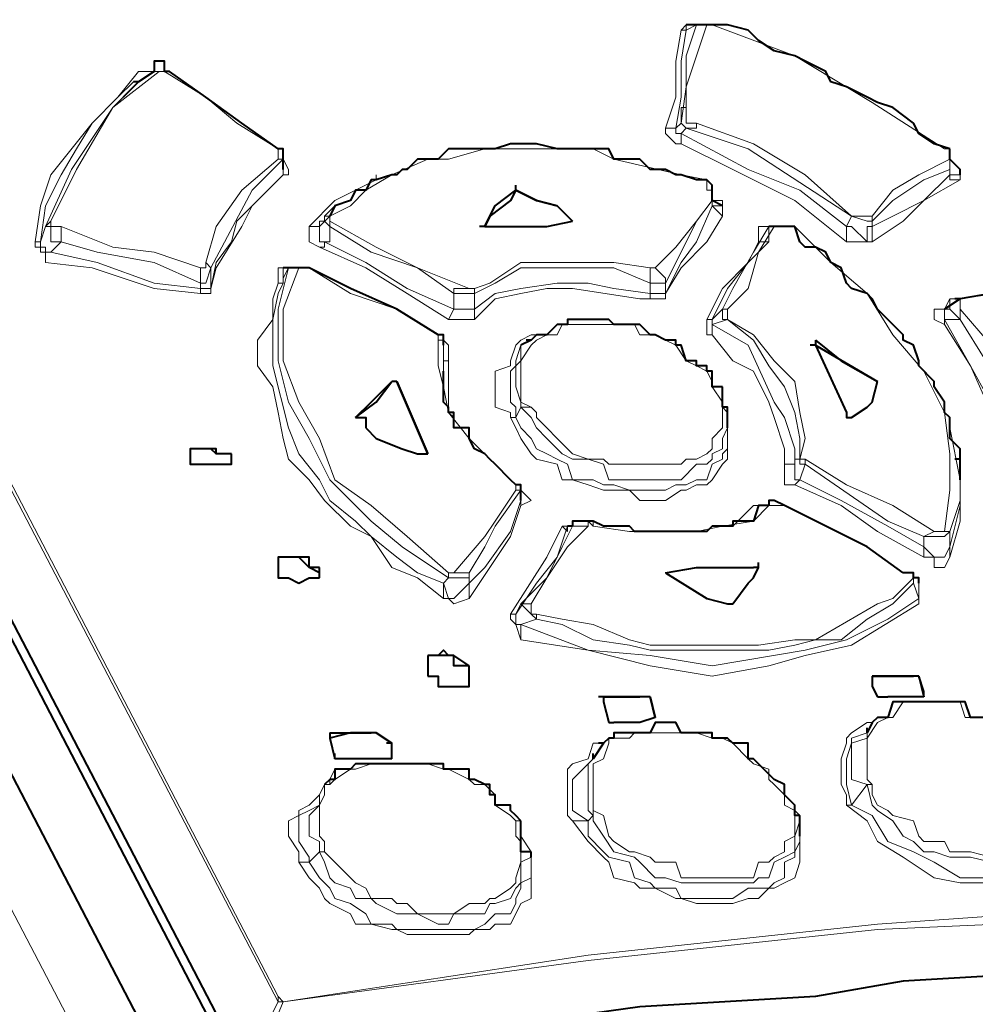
# Model space of a CAD drawing. Header units: millimetres. Extents: x 2 to 406, y 0 to 285.
# Tile 31 of 53: x 360.38 to 363.44, y 81.4 to 84.55. Entities that reach past the tile are written whole.
import ezdxf

# ---------------------------------------------------------------- set-up
doc = ezdxf.new("R2010")
doc.units = ezdxf.units.MM
doc.header["$MEASUREMENT"] = 0
doc.layers.get('0').update_dxf_attribs({"linetype": 'CONTINUOUS'})

msp = doc.modelspace()

# ---------------------------------------------------------------- linework, layer by layer
at = {"color": 0, "linetype": 'Continuous', "lineweight": 40, "true_color": 0x000007}
for points in [[(356.1601, 90.1941), (367.4447, 68.5019)], [(357.7816, 87.5136), (361.0082, 81.3087)], [(357.914, 87.3151), (361.0744, 81.2426)], [(362.547, 84.5353), (362.5139, 84.5353)], [(362.5966, 84.5353), (362.547, 84.5353)], [(363.3578, 84.1382), (363.3081, 84.1547), (363.2585, 84.1878), (363.2419, 84.2209), (363.1757, 84.2705), (363.1261, 84.2871), (363.093, 84.3036), (363.0268, 84.3367), (362.9772, 84.3533), (362.9606, 84.3864), (362.8945, 84.4195), (362.8614, 84.436), (362.7952, 84.4525), (362.7455, 84.4856), (362.7124, 84.5187), (362.6463, 84.5353), (362.5966, 84.5353)], [(360.8593, 84.3864), (360.8427, 84.3864), (360.8427, 84.4195), (360.8096, 84.4195), (360.8096, 84.3864)], [(360.8096, 84.3864), (360.76, 84.3533)], [(361.2067, 84.1382), (361.0909, 84.2209), (360.9751, 84.3036), (360.8593, 84.3864)], [(360.76, 84.3533), (360.7434, 84.3367), (360.7103, 84.3036)], [(360.76, 84.3533), (360.7434, 84.3533)], [(361.2233, 84.1051), (361.2233, 84.1382), (361.2067, 84.1382)], [(362.5801, 84.0389), (362.547, 84.0389), (362.4973, 84.0554), (362.4808, 84.0554), (362.4477, 84.072), (362.3981, 84.072), (362.365, 84.1051), (362.2822, 84.1051), (362.2657, 84.1382), (362.1002, 84.1382), (362.034, 84.1547), (361.9513, 84.1547), (361.9017, 84.1382), (361.7528, 84.1382), (361.7197, 84.1051), (361.6535, 84.1051), (361.6204, 84.072), (361.6038, 84.072), (361.5873, 84.0554), (361.5707, 84.0554), (361.5211, 84.0389), (361.5046, 84.0389), (361.488, 84.0058), (361.4549, 84.0058), (361.4384, 83.9727), (361.3887, 83.9562)], [(363.3578, 84.1051), (363.3578, 84.1382)], [(361.2233, 84.072), (361.2233, 84.1051)], [(363.3908, 84.0554), (363.3908, 84.072), (363.3578, 84.1051)], [(362.5966, 84.0058), (362.5966, 84.0223), (362.5801, 84.0389)], [(361.8686, 83.89), (361.8851, 83.9231), (361.9017, 83.9562), (361.9679, 84.0058)], [(361.9679, 84.0058), (361.9513, 83.9727), (361.8851, 83.9231), (361.8686, 83.89)], [(361.9679, 84.0058), (361.9679, 84.0223)], [(361.9679, 84.0058), (361.9679, 84.0223)], [(361.9679, 84.0058), (362.034, 83.9727), (362.1002, 83.9562), (362.1499, 83.9065)], [(362.1499, 83.9065), (362.1002, 83.9562), (362.034, 83.9727), (361.9679, 84.0058)], [(362.6297, 83.9562), (362.5966, 83.9727), (362.5966, 84.0058)], [(361.3887, 83.9562), (361.3722, 83.9231)], [(361.3887, 83.9562), (361.3887, 83.9562)], [(361.3722, 83.9231), (361.3722, 83.9231)], [(361.8686, 83.89), (361.852, 83.89)], [(361.8686, 83.89), (361.852, 83.89)], [(361.8686, 83.89), (361.8851, 83.89)], [(361.8851, 83.89), (362.0671, 83.89), (362.1499, 83.9065)], [(362.1499, 83.9065), (362.1499, 83.9065)], [(362.1499, 83.9065), (362.1499, 83.9065)], [(362.1499, 83.9065), (362.1499, 83.9065)], [(362.1499, 83.9065), (362.1499, 83.9065)], [(362.7952, 83.89), (362.7786, 83.89)], [(362.8614, 83.89), (362.7952, 83.89)], [(363.3908, 83.1454), (363.3908, 83.1785), (363.3578, 83.2116), (363.3578, 83.2778), (363.3412, 83.2943), (363.3412, 83.3274), (363.3081, 83.377), (363.3081, 83.3936), (363.2585, 83.4432), (363.2585, 83.4598), (363.2419, 83.5094), (363.2088, 83.526), (363.2088, 83.5425), (363.1757, 83.5756), (363.1592, 83.5921), (363.1261, 83.6252), (363.1096, 83.6583), (363.093, 83.6749), (363.0434, 83.6914), (363.0268, 83.708), (363.0103, 83.7576), (362.9772, 83.7741), (362.9606, 83.8072), (362.9275, 83.8238), (362.8945, 83.8238), (362.8779, 83.8403), (362.8614, 83.89)], [(361.2398, 83.7576), (361.2233, 83.7576)], [(361.2398, 83.7576), (361.2398, 83.7576)], [(361.306, 83.7576), (361.2398, 83.7576)], [(361.7197, 83.5425), (361.5873, 83.6252), (361.4384, 83.6914), (361.306, 83.7576)], [(363.7218, 83.7576), (363.6225, 83.6914), (363.4901, 83.6749), (363.3908, 83.6583)], [(363.3908, 83.6583), (363.3412, 83.6252)], [(363.3908, 83.6583), (363.3743, 83.6583)], [(362.6297, 83.377), (362.5966, 83.377), (362.5966, 83.4267), (362.5801, 83.4267), (362.5801, 83.4432), (362.547, 83.4432), (362.547, 83.4598), (362.5139, 83.4598), (362.4973, 83.5094), (362.4808, 83.5094), (362.4808, 83.526), (362.4477, 83.526), (362.4146, 83.5425), (362.3981, 83.5425), (362.365, 83.5756), (362.2822, 83.5756), (362.2657, 83.5921), (362.1333, 83.5921), (362.1333, 83.5756), (362.1002, 83.5756), (362.0671, 83.5425), (362.034, 83.5425), (362.0175, 83.526)], [(361.7362, 83.526), (361.7362, 83.5425), (361.7197, 83.5425)], [(361.7362, 83.5094), (361.7362, 83.526)], [(362.0175, 83.526), (361.9844, 83.5094)], [(362.0175, 83.526), (362.001, 83.526)], [(362.9275, 83.5094), (362.911, 83.5094)], [(362.9275, 83.526), (363.0103, 83.4598), (363.1261, 83.3936)], [(362.9275, 83.526), (362.9275, 83.5094)], [(362.9275, 83.5094), (363.0268, 83.2943)], [(362.9275, 83.5094), (363.1261, 83.3936)], [(361.7362, 83.4267), (361.7362, 83.4267)], [(361.9679, 83.0627), (361.9513, 83.0792), (361.9017, 83.1288), (361.8851, 83.1454), (361.8686, 83.1619), (361.8355, 83.1785), (361.8189, 83.2116), (361.8189, 83.2447), (361.7693, 83.2447), (361.7693, 83.2943), (361.7528, 83.2943), (361.7528, 83.3109), (361.7362, 83.3274), (361.7362, 83.4267)], [(361.4549, 83.2778), (361.5211, 83.3274), (361.5707, 83.3936)], [(361.4549, 83.2778), (361.5046, 83.3274), (361.5707, 83.3936)], [(361.5873, 83.3936), (361.5707, 83.3936)], [(361.5873, 83.3936), (361.5707, 83.3936)], [(361.5873, 83.3936), (361.6866, 83.1619)], [(361.6866, 83.1619), (361.5873, 83.3936)], [(362.6297, 83.3109), (362.6297, 83.377)], [(363.0434, 83.2778), (363.093, 83.3109), (363.1096, 83.3274), (363.1261, 83.3936)], [(363.1261, 83.3936), (363.1261, 83.3936)], [(363.1261, 83.3936), (363.1261, 83.3936)], [(363.1261, 83.3936), (363.1261, 83.3936)], [(363.1261, 83.3936), (363.1261, 83.3936)], [(362.6463, 83.2778), (362.6463, 83.3109), (362.6297, 83.3109)], [(363.0268, 83.2943), (363.0268, 83.2778), (363.0434, 83.2778)], [(361.4549, 83.2778), (361.4549, 83.2778)], [(361.4549, 83.2778), (361.4549, 83.2778)], [(361.4549, 83.2778), (361.488, 83.2778), (361.488, 83.2447)], [(362.6463, 83.2447), (362.6463, 83.2778)], [(361.488, 83.2447), (361.5211, 83.2116), (361.6038, 83.1785), (361.6535, 83.1619)], [(360.9254, 83.1785), (360.9254, 83.1619)], [(361.0578, 83.1619), (361.0082, 83.1619), (361.0082, 83.1785), (360.9254, 83.1785), (360.9254, 83.1619)], [(361.0578, 83.1619), (361.0082, 83.1619), (360.9916, 83.1785), (360.9254, 83.1785)], [(360.9254, 83.1619), (360.9254, 83.1454)], [(361.0578, 83.1288), (361.0578, 83.1619)], [(361.0578, 83.1454), (361.0578, 83.1619)], [(361.6535, 83.1619), (361.6866, 83.1619)], [(361.6866, 83.1619), (361.6866, 83.1619)], [(361.6866, 83.1619), (361.6866, 83.1619)], [(360.9254, 83.1454), (360.9254, 83.1288), (361.0578, 83.1288), (361.0578, 83.1454)], [(363.3908, 83.1454), (363.3743, 83.1454)], [(363.3908, 83.0792), (363.3908, 83.1454)], [(361.9844, 83.0461), (361.9844, 83.0627), (361.9679, 83.0627)], [(361.9844, 83.013), (361.9844, 83.0461)], [(362.7786, 82.9965), (362.7455, 82.9965), (362.729, 82.9468), (362.6628, 82.9468), (362.6628, 82.9303), (362.5966, 82.9303), (362.5801, 82.9137), (362.3484, 82.9137), (362.3319, 82.9303), (362.2491, 82.9303), (362.2161, 82.9468)], [(362.8283, 82.9965), (362.8283, 82.9965), (362.7952, 83.013), (362.7786, 83.013), (362.7786, 82.9965)], [(363.2088, 82.7814), (363.093, 82.8641), (362.8283, 82.9965)], [(362.2161, 82.9468), (362.1499, 82.9468), (362.1499, 82.9303)], [(362.1499, 82.9303), (362.1333, 82.9303)], [(361.2067, 82.831), (361.2067, 82.7979)], [(361.3391, 82.7979), (361.306, 82.7979), (361.306, 82.831), (361.2067, 82.831), (361.2067, 82.7979)], [(361.3391, 82.7814), (361.306, 82.7979), (361.2729, 82.831), (361.2067, 82.831)], [(362.7455, 82.7979), (362.7455, 82.8145)], [(362.7455, 82.7979), (362.7455, 82.8145)], [(362.7455, 82.7979), (362.7455, 82.8145)], [(361.2067, 82.7979), (361.2067, 82.7814)], [(361.2067, 82.7814), (361.2067, 82.7648), (361.2398, 82.7648), (361.2729, 82.7483), (361.306, 82.7648), (361.3391, 82.7648)], [(361.3391, 82.7648), (361.3391, 82.7979)], [(361.3391, 82.7648), (361.3391, 82.7814)], [(362.4477, 82.7814), (362.547, 82.7979), (362.729, 82.7979)], [(362.4477, 82.7814), (362.547, 82.7979), (362.729, 82.7979)], [(362.4477, 82.7814), (362.4477, 82.7814)], [(362.4477, 82.7814), (362.4477, 82.7814)], [(362.4477, 82.7814), (362.4477, 82.7814)], [(362.4477, 82.7814), (362.5801, 82.6986), (362.6463, 82.6821)], [(362.6628, 82.6821), (362.7124, 82.7483), (362.729, 82.7648), (362.7455, 82.7979)], [(362.7455, 82.7979), (362.729, 82.7979)], [(362.7455, 82.7979), (362.729, 82.7979)], [(363.2419, 82.7648), (363.2419, 82.7814), (363.2088, 82.7814)], [(363.2419, 82.7648), (363.2419, 82.7648)], [(363.2585, 82.7483), (363.2585, 82.7648), (363.2419, 82.7648)], [(362.6463, 82.6821), (362.6628, 82.6821)], [(361.8189, 82.4835), (361.7693, 82.5166), (361.7528, 82.5166), (361.7362, 82.5332), (361.7197, 82.5166), (361.6866, 82.5166)], [(361.6866, 82.5166), (361.6866, 82.5166)], [(361.6866, 82.5166), (361.6866, 82.4504)], [(361.8189, 82.4835), (361.7693, 82.4835), (361.7693, 82.5166), (361.6866, 82.5166)], [(361.8189, 82.4504), (361.8189, 82.4835)], [(361.8189, 82.4504), (361.8189, 82.4835)], [(361.6866, 82.4504), (361.7197, 82.4504), (361.7197, 82.4173), (361.8189, 82.4173), (361.8189, 82.4504)], [(363.1096, 82.4504), (363.1096, 82.4173)], [(363.1096, 82.4504), (363.1096, 82.4173)], [(363.1096, 82.4504), (363.2419, 82.4504)], [(363.2419, 82.4504), (363.1096, 82.4504)], [(363.2585, 82.4504), (363.2419, 82.4504)], [(363.2585, 82.4504), (363.2419, 82.4504)], [(363.2585, 82.4504), (363.275, 82.3843)], [(363.275, 82.4008), (363.2585, 82.4504)], [(363.1096, 82.4173), (363.1261, 82.3843)], [(363.275, 82.3843), (363.275, 82.4008)], [(362.2491, 82.3843), (362.2326, 82.3843)], [(362.2491, 82.3843), (362.2491, 82.3677)], [(362.2491, 82.3843), (362.365, 82.3843)], [(362.365, 82.3843), (362.2491, 82.3843)], [(362.2491, 82.3677), (362.2657, 82.3015)], [(362.3981, 82.3843), (362.365, 82.3843)], [(362.3981, 82.3843), (362.365, 82.3843)], [(362.3981, 82.3843), (362.4146, 82.3181)], [(362.4146, 82.3181), (362.3981, 82.3843)], [(363.6887, 82.1195), (363.6887, 82.1526), (363.6556, 82.1692), (363.6556, 82.1857), (363.639, 82.1857), (363.639, 82.2353), (363.6225, 82.2353), (363.6225, 82.2519), (363.6059, 82.2519), (363.5563, 82.2684), (363.5398, 82.2684), (363.5398, 82.3015), (363.4901, 82.3015), (363.4901, 82.3181), (363.4239, 82.3181), (363.4074, 82.3677), (363.1757, 82.3677), (363.1592, 82.3181), (363.1261, 82.3181), (363.1096, 82.3015)], [(363.1261, 82.3843), (363.1592, 82.3843)], [(363.275, 82.3843), (363.1592, 82.3843)], [(363.275, 82.3843), (363.275, 82.3843)], [(363.275, 82.3843), (363.275, 82.3843)], [(362.8283, 82.0699), (362.8283, 82.103), (362.7952, 82.1195), (362.7455, 82.1692), (362.729, 82.1857), (362.7124, 82.1857), (362.7124, 82.2353), (362.6628, 82.2353), (362.6463, 82.2519), (362.5966, 82.2519), (362.5966, 82.2684), (362.4973, 82.2684), (362.4808, 82.3015), (362.4146, 82.3015), (362.3981, 82.2684), (362.2822, 82.2684), (362.2822, 82.2519), (362.2657, 82.2519), (362.2491, 82.2353)], [(362.2657, 82.3015), (362.2822, 82.3015)], [(362.4146, 82.3181), (362.365, 82.3015), (362.2822, 82.3015)], [(362.4146, 82.3181), (362.4146, 82.3181)], [(362.4146, 82.3181), (362.4146, 82.3181)], [(362.4146, 82.3181), (362.4146, 82.3181)], [(363.1096, 82.3015), (363.093, 82.2684)], [(363.093, 82.2684), (363.093, 82.285)], [(361.3722, 82.2684), (361.3722, 82.2519)], [(361.3722, 82.2684), (361.5046, 82.2684)], [(361.5046, 82.2684), (361.4384, 82.2684), (361.3722, 82.2519)], [(361.3722, 82.2519), (361.3722, 82.2519)], [(361.3722, 82.2519), (361.3887, 82.1857)], [(361.5211, 82.2684), (361.5046, 82.2684)], [(361.5211, 82.2684), (361.5046, 82.2684)], [(361.5211, 82.2684), (361.5707, 82.2353)], [(361.5707, 82.2353), (361.5211, 82.2684)], [(361.5707, 82.2353), (361.5542, 82.2353)], [(361.5707, 82.2353), (361.5542, 82.2353)], [(361.5707, 82.1857), (361.5707, 82.2353)], [(362.2491, 82.2353), (362.2161, 82.1857)], [(362.2491, 82.2353), (362.2326, 82.2353)], [(361.3887, 82.1857), (361.3887, 82.2022)], [(361.5707, 82.1857), (361.3887, 82.1857)], [(362.2161, 82.1857), (362.2161, 82.2022)], [(361.9844, 81.9871), (361.9679, 82.0037), (361.9513, 82.0202), (361.9513, 82.0368), (361.9017, 82.0368), (361.9017, 82.0699), (361.8851, 82.0699), (361.8851, 82.103), (361.8686, 82.103), (361.8355, 82.1195), (361.8189, 82.1195), (361.8189, 82.1526), (361.7362, 82.1526), (361.7362, 82.1692), (361.4549, 82.1692), (361.4384, 82.1526), (361.3887, 82.1526), (361.3887, 82.1195), (361.3722, 82.1195)], [(361.3722, 82.1195), (361.3556, 82.103)], [(362.8614, 82.0202), (362.8614, 82.0368), (362.8283, 82.0699)], [(362.8779, 82.0037), (362.8614, 82.0037), (362.8614, 82.0202)], [(361.9844, 81.921), (361.9844, 81.9871)], [(362.8779, 81.9375), (362.8779, 82.0037)], [(362.0175, 81.8879), (361.9844, 81.8879), (361.9844, 81.921)], [(362.0175, 81.8713), (362.0175, 81.8879)], [(365.1448, 81.5404), (364.3174, 81.5404), (364.0362, 81.5073), (363.7714, 81.5073), (363.2088, 81.4742), (362.9275, 81.4246), (362.365, 81.3915), (361.7693, 81.3087), (361.2233, 81.2095)]]:
    msp.add_lwpolyline(points, dxfattribs=at)
at = {"color": 0, "linetype": 'Continuous', "lineweight": 5, "true_color": 0x000007}
for points in [[(367.2627, 68.4688), (355.9284, 90.1776)], [(361.2067, 81.408), (358.0133, 87.5302)], [(358.0298, 87.5302), (361.2067, 81.4246)], [(362.4973, 84.5187), (362.4808, 84.4195), (362.4808, 84.3036), (362.4477, 84.2044)], [(362.4808, 84.2044), (362.4973, 84.3036), (362.4973, 84.4195), (362.5139, 84.5187)], [(362.4973, 84.5187), (362.4973, 84.5187), (362.5139, 84.5353), (362.547, 84.5353)], [(362.547, 84.5353), (362.5139, 84.436), (362.5139, 84.3367), (362.4973, 84.2209)], [(362.4973, 84.5187), (362.5139, 84.5187), (362.547, 84.5353)], [(362.5139, 84.5187), (362.5139, 84.5353)], [(362.5139, 84.2705), (362.5139, 84.3367), (362.547, 84.436), (362.5801, 84.5353)], [(362.547, 84.5353), (362.5304, 84.5353)], [(362.547, 84.5353), (362.5801, 84.5353)], [(362.5966, 84.5353), (362.5801, 84.5353)], [(362.5966, 84.5353), (362.5966, 84.5353)], [(362.5966, 84.5353), (362.8614, 84.436), (363.1096, 84.2871), (363.3412, 84.1382)], [(360.4291, 83.8403), (360.4456, 83.9562), (360.4787, 84.0554), (360.6111, 84.2209), (360.6938, 84.3036), (360.76, 84.3864)], [(360.4787, 83.9065), (360.5614, 84.072), (360.6772, 84.2705), (360.8262, 84.3864)], [(360.76, 84.3864), (360.8096, 84.3864)], [(360.76, 84.3864), (360.8096, 84.3864)], [(360.8096, 84.3864), (360.8262, 84.3864)], [(360.8427, 84.3864), (360.8262, 84.3864)], [(360.8427, 84.3864), (360.8593, 84.3864)], [(360.8427, 84.3864), (360.9751, 84.3036), (361.0744, 84.2209), (361.2067, 84.1382)], [(360.6772, 84.2705), (360.76, 84.3533)], [(360.6938, 84.3036), (360.7434, 84.3533)], [(360.4456, 83.8403), (360.4621, 83.9562), (360.5118, 84.0554), (360.5614, 84.1382), (360.6111, 84.2209), (360.6938, 84.3036)], [(360.4621, 83.89), (360.5449, 84.072), (360.6772, 84.2705)], [(362.5139, 84.2705), (362.4973, 84.2705), (362.4973, 84.2209)], [(362.547, 84.2209), (362.5139, 84.2209), (362.5139, 84.2705)], [(362.4808, 84.2044), (362.4477, 84.2044)], [(362.4973, 84.1547), (362.4808, 84.1547), (362.4477, 84.1878), (362.4477, 84.2044)], [(362.4973, 84.2209), (362.4808, 84.2044)], [(362.4973, 84.1878), (362.4808, 84.1878), (362.4808, 84.2044)], [(362.4973, 84.2209), (362.4973, 84.2209), (362.5139, 84.2044)], [(362.4973, 84.1878), (362.5139, 84.2044)], [(362.5139, 84.2044), (362.547, 84.2044), (362.547, 84.2209)], [(362.5139, 84.2044), (362.7124, 84.1382), (363.0434, 83.9231)], [(363.0434, 83.9231), (362.8945, 84.0554), (362.729, 84.1547), (362.547, 84.2209)], [(362.4973, 84.1547), (362.4973, 84.1878)], [(362.4973, 84.1878), (362.7124, 84.072), (362.8779, 84.0058), (363.0268, 83.89)], [(361.2067, 84.1051), (361.2067, 84.1382)], [(361.2067, 84.1382), (361.2067, 84.1382)], [(361.3722, 83.9231), (361.4384, 83.9562), (361.488, 84.0058), (361.5707, 84.0554), (361.6866, 84.1051), (361.7528, 84.1051), (361.8686, 84.1382), (362.2161, 84.1382), (362.2822, 84.1051), (362.4973, 84.0554), (362.5801, 84.0389)], [(362.4973, 84.1547), (362.6628, 84.072), (362.8614, 83.9727), (363.0268, 83.8403)], [(363.3412, 84.1382), (363.3578, 84.1382), (363.3578, 84.1051)], [(363.3578, 84.1382), (363.3412, 84.1382)], [(361.2067, 84.1051), (361.0909, 84.0058), (361.0082, 83.89), (360.9751, 83.7741)], [(360.9916, 83.7576), (361.124, 84.0058), (361.2233, 84.1051)], [(361.2067, 84.1051), (361.2233, 84.1051)], [(361.2233, 84.1051), (361.2233, 84.1051)], [(361.2233, 84.1051), (361.2233, 84.0554)], [(361.2233, 84.1051), (361.2233, 84.1051), (361.2398, 84.072), (361.2398, 84.0554), (361.2233, 84.0554)], [(363.3578, 84.1051), (363.2585, 84.0554), (363.1757, 84.0058), (363.1096, 83.9231)], [(363.3578, 84.072), (363.3578, 84.1051)], [(363.3578, 84.1051), (363.3578, 84.072)], [(361.2233, 84.072), (361.2233, 84.0554)], [(363.1096, 83.9065), (363.1757, 83.9727), (363.275, 84.0389), (363.3578, 84.072)], [(363.3578, 84.072), (363.3578, 84.0554)], [(363.3908, 84.072), (363.3908, 84.0389)], [(360.9916, 83.6914), (361.0082, 83.7576), (361.0909, 83.89), (361.124, 83.9562), (361.2233, 84.0554)], [(360.9916, 83.6914), (361.0082, 83.7741), (361.0578, 83.8403), (361.0744, 83.9065), (361.2233, 84.0554)], [(361.306, 83.89), (361.3887, 83.9727), (361.5211, 84.0389), (361.5211, 84.0554)], [(362.5801, 84.0389), (362.5801, 84.0389)], [(362.5801, 84.0389), (362.5801, 84.0058), (362.5966, 84.0058), (362.5966, 83.9727)], [(363.3578, 84.0554), (363.275, 83.9727), (363.1757, 83.9231), (363.1096, 83.89)], [(363.1096, 83.8403), (363.2088, 83.9065), (363.275, 83.9727), (363.3908, 84.0389)], [(363.3908, 84.0554), (363.3578, 84.0554)], [(363.3578, 84.0554), (363.3578, 84.0389), (363.3908, 84.0389)], [(361.9679, 84.0058), (361.9679, 84.0058)], [(362.5966, 83.9727), (362.5966, 84.0058)], [(362.5966, 83.9727), (362.547, 83.9065), (362.4808, 83.8238), (362.4146, 83.7576)], [(362.4477, 83.708), (362.4973, 83.8072), (362.547, 83.9065), (362.5966, 83.9727)], [(362.5966, 83.9727), (362.5966, 83.9562)], [(362.5966, 83.9727), (362.6297, 83.9727), (362.6297, 83.9231)], [(362.5966, 83.9727), (362.5966, 83.9727)], [(361.3556, 83.9231), (361.3887, 83.9562)], [(362.5966, 83.9562), (362.547, 83.8403), (362.4973, 83.7741), (362.4477, 83.6749)], [(362.5966, 83.9562), (362.6297, 83.9231)], [(362.6297, 83.9562), (362.5966, 83.9562)], [(361.3391, 83.89), (361.3722, 83.9231)], [(361.3556, 83.9231), (361.3556, 83.9065), (361.3391, 83.9065), (361.3391, 83.89)], [(361.3556, 83.9231), (361.3556, 83.9065), (361.3722, 83.89)], [(361.3722, 83.9231), (361.3556, 83.9231)], [(361.3722, 83.9065), (361.3722, 83.9231)], [(362.4477, 83.6749), (362.4973, 83.7576), (362.5801, 83.8403), (362.6297, 83.9231)], [(363.0434, 83.9231), (363.0268, 83.89)], [(363.0434, 83.9231), (363.0434, 83.9231)], [(363.0434, 83.9231), (363.0434, 83.9231), (363.093, 83.9065), (363.1096, 83.9065)], [(363.0434, 83.9231), (363.1096, 83.9231)], [(363.1096, 83.9065), (363.1096, 83.9231)], [(360.4621, 83.89), (360.4621, 83.89), (360.4456, 83.8403)], [(360.4787, 83.9065), (360.4787, 83.9065), (360.4621, 83.89)], [(360.4621, 83.89), (360.4787, 83.89), (360.4787, 83.8403), (360.5118, 83.8403)], [(360.5118, 83.89), (360.4787, 83.89), (360.4787, 83.9065)], [(360.5118, 83.8403), (360.5118, 83.89)], [(360.9585, 83.7576), (360.8096, 83.8072), (360.6772, 83.8238), (360.5118, 83.89)], [(361.3391, 83.89), (361.306, 83.89)], [(361.3391, 83.8238), (361.3391, 83.8238), (361.306, 83.8403), (361.306, 83.89)], [(361.3556, 83.8403), (361.3391, 83.8403), (361.3391, 83.89)], [(361.3556, 83.8403), (361.3722, 83.8403), (361.3722, 83.89)], [(361.3722, 83.89), (361.3722, 83.9065)], [(361.8189, 83.6914), (361.6535, 83.7576), (361.5211, 83.8238), (361.3722, 83.9065)], [(361.3722, 83.89), (361.5046, 83.8072), (361.6535, 83.7576), (361.7693, 83.6749)], [(361.8686, 83.89), (361.8686, 83.89)], [(362.1499, 83.9065), (362.1499, 83.9065)], [(362.7786, 83.89), (362.729, 83.8072), (362.6628, 83.6914), (362.6297, 83.6252)], [(362.6463, 83.6252), (362.7124, 83.6914), (362.7455, 83.8072), (362.7952, 83.89)], [(362.7455, 83.8403), (362.7455, 83.89), (362.7786, 83.89)], [(362.7952, 83.89), (362.7786, 83.89)], [(362.7786, 83.8403), (362.7786, 83.89)], [(362.7786, 83.89), (362.7952, 83.89)], [(362.7786, 83.8403), (362.7786, 83.89)], [(362.7952, 83.89), (362.8614, 83.89)], [(362.8614, 83.89), (362.9772, 83.7741), (363.093, 83.6749), (363.1757, 83.5425), (363.275, 83.4267), (363.3412, 83.2943), (363.3578, 83.1619), (363.3578, 83.0461), (363.3412, 82.9137)], [(363.1096, 83.89), (363.093, 83.89), (363.093, 83.8403), (363.0434, 83.89), (363.0268, 83.89)], [(363.0268, 83.89), (363.0268, 83.8403)], [(363.1096, 83.89), (363.1096, 83.9065)], [(363.1096, 83.8403), (363.1096, 83.89)], [(360.4456, 83.8403), (360.4291, 83.8403)], [(360.4621, 83.7741), (360.4621, 83.8072), (360.4456, 83.8072), (360.4456, 83.8238), (360.4291, 83.8238), (360.4291, 83.8403)], [(360.4787, 83.8072), (360.4621, 83.8072), (360.4621, 83.8238), (360.4456, 83.8238), (360.4456, 83.8403)], [(360.4787, 83.8072), (360.5118, 83.8403)], [(360.5118, 83.8403), (360.6276, 83.8072), (360.8096, 83.7741), (360.9585, 83.708)], [(361.3391, 83.8238), (361.3556, 83.8238), (361.3556, 83.8403)], [(361.3391, 83.8238), (361.488, 83.7576), (361.6204, 83.6749), (361.7528, 83.5921)], [(361.7693, 83.6252), (361.6204, 83.6914), (361.488, 83.7741), (361.3556, 83.8403)], [(362.7455, 83.8403), (362.7124, 83.7741), (362.6297, 83.6914), (362.5801, 83.5921)], [(362.5966, 83.5921), (362.6463, 83.6914), (362.7124, 83.7741), (362.7786, 83.8403)], [(362.7455, 83.8403), (362.7786, 83.8403)], [(363.1096, 83.8403), (363.0268, 83.8403)], [(360.4621, 83.7741), (360.4621, 83.8072), (360.4787, 83.8072)], [(360.9585, 83.6914), (360.8096, 83.708), (360.6276, 83.7741), (360.4787, 83.8072)], [(360.4621, 83.7741), (360.6111, 83.7576), (360.8096, 83.6914), (360.9585, 83.6749)], [(360.9751, 83.7741), (360.9751, 83.7576), (360.9585, 83.7576)], [(360.9585, 83.7576), (360.9585, 83.708)], [(360.9585, 83.708), (360.9751, 83.708), (360.9916, 83.7576)], [(360.9916, 83.7576), (360.9916, 83.7576), (360.9751, 83.7741)], [(360.9916, 83.6914), (360.9916, 83.7576)], [(361.2067, 83.708), (361.2067, 83.7576), (361.2398, 83.7576)], [(361.7528, 82.7648), (361.6038, 82.8641), (361.5046, 82.9468), (361.3722, 83.0792), (361.306, 83.2116), (361.2398, 83.3274), (361.2067, 83.4598), (361.2067, 83.6252), (361.2398, 83.7576)], [(361.2233, 83.708), (361.2233, 83.7245), (361.2398, 83.7576)], [(361.2233, 83.708), (361.2233, 83.7576)], [(361.7528, 82.7814), (361.6204, 82.8972), (361.5046, 82.9965), (361.3887, 83.0792), (361.3391, 83.2116), (361.2729, 83.3274), (361.2233, 83.4598), (361.2233, 83.6252), (361.2729, 83.7576)], [(361.2398, 83.7576), (361.2398, 83.7576)], [(361.2398, 83.7576), (361.2729, 83.7576)], [(361.2729, 83.7576), (361.306, 83.7576)], [(361.306, 83.7576), (361.306, 83.7576)], [(361.306, 83.7576), (361.4384, 83.6749), (361.5873, 83.6252), (361.7197, 83.5425)], [(362.3981, 83.7576), (362.2822, 83.7741), (361.9844, 83.7741), (361.8851, 83.708), (361.8355, 83.6914)], [(361.8355, 83.6749), (361.9017, 83.708), (361.9844, 83.7576), (362.2822, 83.7576), (362.3981, 83.708)], [(362.3981, 83.7576), (362.3981, 83.708)], [(362.3981, 83.7576), (362.4146, 83.7576)], [(362.4477, 83.708), (362.4477, 83.7245), (362.4146, 83.7576)], [(360.9585, 83.708), (360.9585, 83.6914)], [(360.9916, 83.6914), (360.9585, 83.6914)], [(360.9916, 83.6914), (360.9916, 83.6749), (360.9585, 83.6749)], [(360.9585, 83.6914), (360.9585, 83.6749)], [(360.9916, 83.6914), (360.9916, 83.6914)], [(361.2067, 83.708), (361.1902, 83.6583), (361.1902, 83.5921), (361.1405, 83.526), (361.1405, 83.4432), (361.1902, 83.377), (361.2067, 83.2943), (361.2233, 83.2116), (361.2398, 83.1454), (361.306, 83.0792), (361.3556, 83.013), (361.4384, 82.9303), (361.5046, 82.8972), (361.5707, 82.7979), (361.6535, 82.7648), (361.7362, 82.6986)], [(361.7362, 82.7483), (361.6535, 82.7814), (361.5873, 82.831), (361.5046, 82.8972), (361.4549, 82.9468), (361.3722, 83.013), (361.3391, 83.0792), (361.2729, 83.1619), (361.2398, 83.2447), (361.1902, 83.4432), (361.1902, 83.5921), (361.2067, 83.6749), (361.2233, 83.708)], [(361.2067, 83.708), (361.2233, 83.708)], [(361.8189, 83.6914), (361.7693, 83.6914), (361.7693, 83.6749)], [(361.8189, 83.6914), (361.8355, 83.6914)], [(362.3981, 83.6749), (362.2822, 83.6914), (362.1995, 83.708), (362.1002, 83.708), (361.9844, 83.6914), (361.9017, 83.6749), (361.8355, 83.6252)], [(361.8355, 83.5921), (361.9017, 83.6583), (361.9844, 83.6749), (362.0671, 83.6914), (362.1499, 83.6914), (362.365, 83.6583)], [(361.8355, 83.6749), (361.8355, 83.6914)], [(362.3981, 83.708), (362.3981, 83.6749)], [(362.3981, 83.708), (362.4477, 83.708)], [(362.4477, 83.6749), (362.4477, 83.708)], [(363.3908, 83.6583), (363.5067, 83.6749), (363.7218, 83.708)], [(361.7693, 83.6749), (361.7693, 83.6252)], [(361.7693, 83.6749), (361.8355, 83.6749)], [(361.8355, 83.6252), (361.8355, 83.6749)], [(362.3981, 83.6749), (362.3981, 83.6583), (362.365, 83.6583)], [(362.365, 83.6583), (362.4477, 83.6583), (362.4477, 83.6749)], [(362.4477, 83.6749), (362.3981, 83.6749)], [(362.4477, 83.6749), (362.4477, 83.6749)], [(363.3578, 83.6583), (363.3412, 83.6252)], [(363.3908, 83.6583), (363.3578, 83.6583), (363.3578, 83.6252), (363.3908, 83.5921)], [(363.3908, 83.6583), (363.3908, 83.6252)], [(363.3908, 83.6583), (363.3908, 83.6583)], [(361.7693, 83.6252), (361.7693, 83.6252), (361.7528, 83.5921)], [(361.8355, 83.6252), (361.7693, 83.6252)], [(361.8355, 83.5921), (361.8355, 83.6252)], [(362.6297, 83.6252), (362.5966, 83.5921)], [(362.6297, 83.6252), (362.6297, 83.5921), (362.6463, 83.5921)], [(362.6463, 83.6252), (362.6297, 83.6252)], [(362.6463, 83.6252), (362.6463, 83.5921)], [(363.3412, 83.5756), (363.3081, 83.5921), (363.3081, 83.6252), (363.3412, 83.6252)], [(363.3412, 83.5921), (363.3412, 83.6252)], [(363.3578, 83.6252), (363.3412, 83.6252)], [(363.3412, 83.6252), (363.3412, 83.6252)], [(363.3908, 83.5921), (363.3908, 83.6252)], [(363.6225, 83.1785), (363.5563, 83.3274), (363.4901, 83.5094), (363.3908, 83.6252)], [(361.7528, 83.5921), (361.8355, 83.5921)], [(362.0175, 83.3109), (361.9844, 83.3274), (361.9844, 83.4598), (362.0175, 83.5094), (362.034, 83.526), (362.0671, 83.5425), (362.1002, 83.5425), (362.1168, 83.5756), (362.3484, 83.5756), (362.365, 83.5425), (362.4146, 83.5425), (362.4477, 83.526), (362.4808, 83.5094), (362.5139, 83.4598), (362.547, 83.4432), (362.5801, 83.4267), (362.5966, 83.3936), (362.5966, 83.377)], [(362.5966, 83.5921), (362.5801, 83.5921)], [(362.5801, 83.5921), (362.5801, 83.5425), (362.5966, 83.5425)], [(362.5966, 83.5756), (362.6463, 83.5921)], [(362.5966, 83.5756), (362.5966, 83.5921)], [(362.5966, 83.5425), (362.5966, 83.5756)], [(362.5966, 83.5756), (362.7124, 83.5094), (362.7952, 83.3274), (362.8283, 83.2778), (362.8614, 83.1785), (362.8614, 83.1288)], [(362.6463, 83.5921), (362.6463, 83.5921)], [(362.8779, 83.1454), (362.8945, 83.2116), (362.8779, 83.2943), (362.8614, 83.3936), (362.7952, 83.4598), (362.729, 83.5425), (362.6463, 83.5921)], [(362.6463, 83.5921), (362.729, 83.526), (362.7786, 83.4432), (362.8283, 83.377), (362.8614, 83.2943), (362.8779, 83.2116), (362.8779, 83.1454)], [(363.3412, 83.5921), (363.3908, 83.5921)], [(363.3412, 83.5756), (363.3412, 83.5921)], [(363.5563, 83.1619), (363.5067, 83.2943), (363.4239, 83.4432), (363.3412, 83.5921)], [(363.3412, 83.5756), (363.4239, 83.4432), (363.4901, 83.2943), (363.5398, 83.1454)], [(363.6059, 83.1785), (363.5398, 83.3274), (363.4736, 83.4598), (363.3908, 83.5921)], [(361.7197, 83.5425), (361.7197, 83.5425)], [(361.7197, 83.526), (361.7197, 83.5425)], [(361.9513, 83.2778), (361.9513, 83.2943), (361.9017, 83.3109), (361.9017, 83.4267), (361.9513, 83.4432), (361.9513, 83.4598), (361.9679, 83.5094), (361.9844, 83.526), (362.0175, 83.5425), (362.0671, 83.5425)], [(362.5966, 83.5425), (362.6628, 83.4598), (362.729, 83.4267), (362.7786, 83.3274), (362.7952, 83.2778), (362.8283, 83.1785), (362.8283, 83.1288)], [(361.7197, 83.526), (361.7197, 83.4432), (361.7362, 83.377), (361.7528, 83.2943), (361.8189, 83.2116), (361.8851, 83.1454), (361.9679, 83.0627)], [(361.7197, 83.526), (361.7362, 83.526)], [(361.7362, 83.526), (361.7362, 83.526)], [(361.7528, 83.4598), (361.7528, 83.5094), (361.7362, 83.526)], [(361.7362, 83.4267), (361.7362, 83.526)], [(361.7362, 83.526), (361.7362, 83.5094)], [(361.7362, 83.5094), (361.7362, 83.5094)], [(361.7362, 83.3936), (361.7362, 83.5094)], [(361.7362, 83.5094), (361.7362, 83.4598), (361.7528, 83.4598)], [(361.9679, 83.2778), (361.9679, 83.3109), (361.9513, 83.3274), (361.9513, 83.4267), (361.9679, 83.4432), (361.9679, 83.4598), (361.9844, 83.5094)], [(361.9844, 83.3109), (361.9844, 83.3274), (361.9679, 83.377), (361.9679, 83.4432), (361.9844, 83.4598), (361.9844, 83.5094), (362.0175, 83.526)], [(362.9275, 83.526), (362.9275, 83.5094)], [(361.7693, 83.2778), (361.7528, 83.2943), (361.7528, 83.4598)], [(361.5707, 83.3936), (361.5707, 83.3936)], [(361.5873, 83.3936), (361.5873, 83.3936)], [(362.5966, 83.377), (362.6297, 83.3274), (362.6297, 83.2447), (362.5966, 83.2116), (362.5966, 83.1785), (362.5801, 83.1619), (362.547, 83.1454), (362.5139, 83.1454), (362.4973, 83.1288), (362.2657, 83.1288), (362.2491, 83.1454), (362.1995, 83.1454), (362.1499, 83.1619), (362.1333, 83.1785), (362.1002, 83.2116), (362.0671, 83.2447), (362.034, 83.2778), (362.034, 83.2943), (362.0175, 83.3109)], [(362.6297, 83.377), (362.5966, 83.377)], [(363.1261, 83.3936), (363.1261, 83.3936)], [(362.6297, 83.3109), (362.6463, 83.2943), (362.6463, 83.1454), (362.6297, 83.1288), (362.5966, 83.0792), (362.5801, 83.0627), (362.547, 83.0627), (362.5139, 83.0461), (362.4973, 83.0461), (362.4477, 83.013), (362.365, 83.013), (362.3319, 83.0461), (362.2491, 83.0461), (362.1995, 83.0627), (362.1499, 83.0792), (362.1168, 83.0792), (362.1002, 83.1288), (362.034, 83.1454), (362.0175, 83.1619), (361.9844, 83.2116), (361.9679, 83.2447), (361.9513, 83.2778)], [(361.9844, 83.3109), (361.9679, 83.2778)], [(361.9844, 83.3109), (362.0175, 83.3109)], [(362.6463, 83.2778), (362.6463, 83.2447), (362.6297, 83.2116), (362.6297, 83.1785), (362.5966, 83.1619), (362.5966, 83.1454), (362.5801, 83.1288), (362.547, 83.1288), (362.4973, 83.0792), (362.2657, 83.0792), (362.2491, 83.1288), (362.1995, 83.1454), (362.1499, 83.1454), (362.1168, 83.1619), (362.1002, 83.1785), (362.0671, 83.2116), (362.034, 83.2447), (362.0175, 83.2778), (361.9844, 83.3109)], [(361.4549, 83.2778), (361.4549, 83.2778)], [(361.9679, 83.2778), (361.9513, 83.2778)], [(362.6463, 83.2447), (362.6463, 83.1785), (362.6297, 83.1619), (362.6297, 83.1454), (362.5966, 83.1288), (362.5801, 83.0792), (362.547, 83.0792), (362.5139, 83.0627), (362.4808, 83.0627), (362.4477, 83.0461), (362.3319, 83.0461), (362.2822, 83.0627), (362.2491, 83.0627), (362.2161, 83.0792), (362.1499, 83.0792), (362.1333, 83.1288), (362.1002, 83.1454), (362.0671, 83.1619), (362.034, 83.1785), (362.0175, 83.2116), (361.9844, 83.2447), (361.9679, 83.2778)], [(363.3578, 83.2447), (363.3578, 83.2447), (363.3908, 83.0792), (363.3908, 82.9468), (363.3578, 82.831)], [(361.6866, 83.1619), (361.6866, 83.1619)], [(362.8614, 83.1288), (362.8283, 83.1288)], [(362.8283, 83.1288), (362.8283, 83.0627), (362.8614, 83.0627)], [(362.8779, 83.1454), (362.8614, 83.1454), (362.8614, 83.1288)], [(362.8779, 83.0792), (362.8614, 83.0792), (362.8614, 83.1288)], [(362.8779, 83.1454), (362.8945, 83.1454)], [(362.8779, 83.1454), (362.8779, 83.1288), (362.8945, 83.1288)], [(362.8779, 83.1454), (362.8779, 83.1454)], [(362.8779, 83.0792), (362.8779, 83.0792), (362.8945, 83.1288)], [(362.8945, 83.1288), (362.8945, 83.1454)], [(363.3081, 82.9137), (363.1757, 82.9965), (363.0268, 83.0627), (362.8945, 83.1454)], [(362.8945, 83.1288), (363.1592, 82.9468), (363.275, 82.8972)], [(363.3908, 83.1454), (363.3908, 83.013), (363.3578, 82.9137)], [(361.9679, 83.0461), (361.9679, 83.0627)], [(361.9679, 83.0627), (361.9679, 83.0627)], [(362.8614, 83.0627), (362.8614, 83.0627), (362.8779, 83.0792)], [(362.8614, 83.0627), (363.0103, 82.9965), (363.1261, 82.9137), (363.275, 82.831)], [(363.275, 82.8641), (363.1592, 82.9303), (363.0103, 83.013), (362.8779, 83.0792)], [(363.3908, 83.0792), (363.3908, 82.9965), (363.3578, 82.8641)], [(361.9679, 83.0461), (361.9017, 82.9468), (361.8686, 82.8972), (361.7693, 82.7814)], [(361.8189, 82.7814), (361.8686, 82.8641), (361.9017, 82.9303), (361.9844, 83.0461)], [(361.9679, 83.0461), (361.9844, 83.0461)], [(361.9844, 82.9965), (362.0175, 83.013), (361.9844, 83.0461)], [(361.9844, 83.0461), (361.9844, 83.0461)], [(361.9844, 83.0461), (361.9844, 83.013)], [(361.9844, 83.013), (361.9513, 82.9137), (361.8686, 82.7979), (361.8189, 82.7483)], [(361.8189, 82.6986), (361.8851, 82.7979), (361.9513, 82.8972), (361.9844, 82.9965)], [(361.9844, 83.013), (361.9844, 83.013)], [(361.9844, 83.013), (361.9844, 82.9965)], [(362.2161, 82.9303), (362.3319, 82.9137), (362.547, 82.9137), (362.6297, 82.9303), (362.729, 82.9468), (362.7786, 82.9965)], [(362.729, 82.9965), (362.6628, 82.9303)], [(362.729, 82.9965), (362.7455, 82.9965)], [(362.7455, 82.9965), (362.729, 82.9965)], [(362.7786, 82.9965), (362.7786, 82.9965)], [(362.8283, 82.9965), (362.7786, 82.9965)], [(362.8283, 82.9965), (362.8283, 82.9965)], [(362.8283, 82.9965), (363.093, 82.8641), (363.2088, 82.7814)], [(362.2161, 82.9303), (362.1995, 82.9468), (362.1995, 82.9303)], [(362.2161, 82.9303), (362.2161, 82.9468)], [(362.1168, 82.9303), (362.0671, 82.831), (361.9513, 82.649)], [(361.9679, 82.649), (362.034, 82.7483), (362.1002, 82.831), (362.1333, 82.9303)], [(362.1499, 82.9303), (362.1168, 82.8641), (362.0671, 82.7648), (361.9844, 82.6821)], [(362.0175, 82.6821), (362.0671, 82.7648), (362.1333, 82.8641), (362.1995, 82.9303)], [(362.1168, 82.9303), (362.1333, 82.9137), (362.1333, 82.9303)], [(362.1499, 82.9303), (362.1168, 82.9303)], [(362.1333, 82.9303), (362.1499, 82.9303)], [(362.1333, 82.9303), (362.1333, 82.9303)], [(362.1499, 82.9303), (362.1995, 82.9303)], [(362.1499, 82.9303), (362.1499, 82.9303)], [(363.3081, 82.9137), (363.3081, 82.9137), (363.275, 82.8972)], [(363.275, 82.8972), (363.3412, 82.8972), (363.3578, 82.9137)], [(363.3412, 82.9137), (363.3081, 82.9137)], [(363.3578, 82.9137), (363.3412, 82.9137)], [(363.3578, 82.8641), (363.3578, 82.9137)], [(363.275, 82.8972), (363.275, 82.8641)], [(363.3578, 82.8641), (363.3412, 82.831), (363.3081, 82.831), (363.275, 82.8641)], [(363.275, 82.8641), (363.275, 82.831)], [(363.3578, 82.831), (363.3578, 82.8641)], [(363.3578, 82.831), (363.3578, 82.831), (363.3412, 82.7979), (363.3081, 82.7979), (363.3081, 82.831), (363.275, 82.831)], [(361.7693, 82.7814), (361.7528, 82.7814)], [(361.7528, 82.7814), (361.7528, 82.7648)], [(361.7528, 82.7648), (361.8189, 82.7648), (361.8189, 82.7814)], [(361.8189, 82.7814), (361.7693, 82.7814)], [(361.8189, 82.7483), (361.8189, 82.7814)], [(362.4477, 82.7814), (362.4477, 82.7814)], [(362.729, 82.7979), (362.729, 82.7979)], [(363.2088, 82.7814), (363.2088, 82.7814)], [(363.2088, 82.7814), (363.2419, 82.7814), (363.2419, 82.7648)], [(361.7528, 82.7648), (361.7362, 82.7483)], [(361.8189, 82.7483), (361.8189, 82.7483), (361.7693, 82.6986), (361.7528, 82.6986), (361.7362, 82.7483)], [(361.7362, 82.7483), (361.7362, 82.6986)], [(361.8189, 82.6986), (361.8189, 82.7483)], [(363.2419, 82.7648), (363.1757, 82.6986), (363.1261, 82.6821), (362.9275, 82.5663), (362.8614, 82.5663), (362.7455, 82.5497), (362.3981, 82.5497), (362.3319, 82.5663), (362.2161, 82.6159), (362.1168, 82.6325), (362.034, 82.649)], [(363.2419, 82.7483), (363.1757, 82.6821), (363.093, 82.6325), (363.0103, 82.5663), (362.9275, 82.5663), (362.8614, 82.5497), (362.7786, 82.5332), (362.3981, 82.5332), (362.3319, 82.5497), (362.2161, 82.5663), (362.1168, 82.6159), (362.034, 82.6325)], [(363.2419, 82.7483), (363.2419, 82.7648)], [(363.2419, 82.7648), (363.2419, 82.7483)], [(363.2419, 82.7483), (363.2419, 82.7483), (363.2585, 82.6986)], [(363.2585, 82.7483), (363.2585, 82.6986)], [(363.2585, 82.7483), (363.2585, 82.6821)], [(361.8189, 82.6986), (361.8189, 82.6986), (361.7693, 82.6821), (361.7528, 82.6986), (361.7362, 82.6986)], [(361.9844, 82.6821), (361.9679, 82.649)], [(363.2585, 82.6986), (363.1592, 82.6325), (363.0268, 82.5663), (362.8945, 82.5332), (362.5966, 82.4835), (362.3981, 82.5166), (362.1995, 82.5332), (361.9844, 82.6159)], [(363.2585, 82.6821), (363.0434, 82.5497), (362.8945, 82.5166), (362.7786, 82.4835), (362.5966, 82.4504), (362.3981, 82.4835), (362.1995, 82.5332), (361.9844, 82.5663)], [(361.9844, 82.6821), (361.9844, 82.6821), (362.0175, 82.649), (362.034, 82.6325)], [(362.0175, 82.6821), (361.9844, 82.6821)], [(362.034, 82.649), (362.0175, 82.649), (362.0175, 82.6821)], [(363.2585, 82.6986), (363.2585, 82.6821)], [(361.9679, 82.649), (361.9513, 82.649)], [(361.9844, 82.5663), (361.9679, 82.6159), (361.9513, 82.6325), (361.9513, 82.649)], [(361.9844, 82.6159), (361.9679, 82.6159), (361.9679, 82.649)], [(362.034, 82.6325), (362.034, 82.649)], [(361.9844, 82.6159), (362.034, 82.6325)], [(361.9844, 82.5663), (361.9844, 82.6159)], [(363.1096, 82.4504), (363.1096, 82.4504)], [(363.2419, 82.4504), (363.2419, 82.4504)], [(363.2585, 82.4504), (363.2585, 82.4504)], [(363.275, 82.3843), (363.275, 82.4008)], [(362.2491, 82.3843), (362.2491, 82.3843)], [(362.365, 82.3843), (362.365, 82.3843)], [(362.3981, 82.3843), (362.3981, 82.3843)], [(363.1096, 82.103), (363.093, 82.1195), (363.093, 82.2519), (363.1261, 82.3015), (363.1592, 82.3181), (363.1757, 82.3181), (363.2088, 82.3677), (363.3908, 82.3677), (363.4074, 82.3181), (363.4736, 82.3181), (363.4901, 82.3015), (363.5398, 82.2684), (363.5563, 82.2684), (363.6059, 82.2519), (363.6225, 82.2353), (363.639, 82.1857), (363.6556, 82.1692), (363.6887, 82.1195)], [(362.4146, 82.3181), (362.4146, 82.3181)], [(363.0268, 82.0368), (363.0268, 82.0699), (363.0103, 82.103), (363.0103, 82.1857), (363.0268, 82.2353), (363.0268, 82.2519), (363.0434, 82.2684), (363.093, 82.3015), (363.1096, 82.3015), (363.1261, 82.3181)], [(363.093, 82.103), (363.0434, 82.1195), (363.0434, 82.2353), (363.093, 82.2519), (363.093, 82.2684), (363.1096, 82.3015)], [(361.3722, 82.2684), (361.3722, 82.2519)], [(361.5046, 82.2684), (361.5046, 82.2684)], [(361.5211, 82.2684), (361.5211, 82.2684)], [(362.1499, 81.9871), (362.1333, 82.0037), (362.1333, 82.1526), (362.1499, 82.1692), (362.1995, 82.1857), (362.2161, 82.2353), (362.2491, 82.2353), (362.2657, 82.2519)], [(362.2161, 82.0202), (362.2161, 82.1692), (362.2491, 82.1857), (362.2657, 82.2353), (362.2657, 82.2519), (362.3319, 82.2519), (362.3484, 82.2684), (362.547, 82.2684), (362.5966, 82.2519), (362.6297, 82.2519), (362.6628, 82.2353), (362.7124, 82.1857), (362.729, 82.1692), (362.7786, 82.1526), (362.7786, 82.1195), (362.7952, 82.103), (362.8283, 82.0699)], [(363.0434, 82.0368), (363.0268, 82.103), (363.0268, 82.1857), (363.0434, 82.2353), (363.0434, 82.2519), (363.093, 82.2684)], [(361.5707, 82.2353), (361.5707, 82.2353)], [(362.2161, 82.0037), (362.1995, 82.0202), (362.1995, 82.1692), (362.2161, 82.1857), (362.2491, 82.2353)], [(362.1995, 81.9871), (362.1499, 82.0202), (362.1499, 82.1195), (362.1995, 82.1692), (362.2161, 82.1857)], [(361.2729, 81.8548), (361.2729, 81.8879), (361.2398, 81.9375), (361.2398, 81.9871), (361.2729, 82.0037), (361.2729, 82.0202), (361.306, 82.0368), (361.3391, 82.0699), (361.3556, 82.103), (361.3722, 82.1195), (361.3887, 82.1526)], [(361.3556, 81.8879), (361.3556, 81.921), (361.3391, 81.9375), (361.3391, 82.0368), (361.3556, 82.0699), (361.3556, 82.103), (361.3722, 82.103), (361.3887, 82.1195), (361.4384, 82.1526), (361.4549, 82.1526), (361.5046, 82.1692), (361.6866, 82.1692), (361.7362, 82.1526), (361.7528, 82.1526), (361.8189, 82.1195), (361.8355, 82.103), (361.8686, 82.103), (361.9017, 82.0699), (361.9017, 82.0368), (361.9513, 82.0037), (361.9679, 81.9871)], [(361.3391, 81.8879), (361.3391, 81.921), (361.306, 81.9375), (361.306, 82.0037), (361.3391, 82.0368), (361.3391, 82.0699), (361.3556, 82.103), (361.3722, 82.103), (361.3722, 82.1195)], [(363.6887, 82.1195), (363.6887, 82.103), (363.7218, 82.0699), (363.7218, 82.0037), (363.6887, 81.9871), (363.6887, 81.9375), (363.6556, 81.921), (363.639, 81.921), (363.6225, 81.8879), (363.5563, 81.8879), (363.5067, 81.8713), (363.4901, 81.8713), (363.4239, 81.8879), (363.3578, 81.8879), (363.3412, 81.921), (363.275, 81.921), (363.2585, 81.9375), (363.2419, 81.9871), (363.1757, 82.0037), (363.1592, 82.0202), (363.1261, 82.0368), (363.1096, 82.0699), (363.1096, 82.103)], [(361.306, 81.8548), (361.306, 81.8713), (361.2729, 81.921), (361.2729, 82.0037), (361.306, 82.0202), (361.3391, 82.0368), (361.3391, 82.0699), (361.3556, 82.103)], [(363.093, 82.103), (363.0434, 82.0368)], [(363.093, 82.103), (363.1096, 82.103)], [(363.7218, 82.0368), (363.7218, 81.9375), (363.6887, 81.921), (363.6556, 81.921), (363.6225, 81.8713), (363.5067, 81.8713), (363.4901, 81.8548), (363.4239, 81.8713), (363.3578, 81.8713), (363.3081, 81.8879), (363.275, 81.8879), (363.2419, 81.921), (363.2088, 81.9375), (363.1757, 81.9871), (363.1261, 82.0202), (363.1096, 82.0368), (363.093, 82.103)], [(362.8283, 82.0699), (362.8283, 82.0368), (362.8614, 82.0202), (362.8614, 81.9375), (362.8283, 81.921), (362.8283, 81.8879), (362.7952, 81.8713), (362.7786, 81.8548), (362.7455, 81.8548), (362.729, 81.8051), (362.4973, 81.8051), (362.4808, 81.8548), (362.4146, 81.8548), (362.3981, 81.8713), (362.3484, 81.8879), (362.3319, 81.8879), (362.2822, 81.921), (362.2657, 81.9375), (362.2491, 82.0037), (362.2161, 82.0202)], [(362.8283, 82.0699), (362.8283, 82.0699)], [(363.7218, 82.0699), (363.7383, 82.0202), (363.7383, 81.921), (363.7218, 81.8879), (363.6556, 81.8548), (363.6225, 81.8051), (363.5398, 81.7886), (363.3908, 81.7886), (363.3081, 81.8051), (363.2088, 81.8713), (363.1261, 81.921), (363.093, 81.9871), (363.0268, 82.0368)], [(362.8614, 82.0202), (362.8779, 82.0037), (362.8779, 81.8548), (362.8614, 81.8051), (362.8283, 81.7886), (362.7952, 81.772), (362.7786, 81.772), (362.7455, 81.7389), (362.7124, 81.7389), (362.6628, 81.7224), (362.547, 81.7224), (362.4973, 81.7389), (362.4808, 81.7389), (362.4146, 81.772), (362.365, 81.772), (362.3484, 81.7886), (362.2822, 81.8051), (362.2657, 81.8548), (362.2491, 81.8713), (362.1995, 81.921), (362.1499, 81.9871)], [(362.2161, 82.0037), (362.2161, 82.0202)], [(363.0434, 82.0368), (363.0268, 82.0368)], [(363.7383, 82.0202), (363.7383, 82.0037), (363.7218, 81.9375), (363.6887, 81.8879), (363.6556, 81.8713), (363.6059, 81.8548), (363.5398, 81.8051), (363.3908, 81.8051), (363.3081, 81.8548), (363.2419, 81.8879), (363.1592, 81.921), (363.1096, 82.0037), (363.0434, 82.0368)], [(361.9679, 81.9871), (361.9679, 81.9375), (361.9844, 81.921), (361.9844, 81.8548), (361.9679, 81.8051), (361.9679, 81.7886), (361.9513, 81.772), (361.9017, 81.7389), (361.8851, 81.7389), (361.8686, 81.7224), (361.8189, 81.7224), (361.7693, 81.6893), (361.6535, 81.6893), (361.6204, 81.7224), (361.5873, 81.7224), (361.5707, 81.7389), (361.5046, 81.7389), (361.488, 81.772), (361.4549, 81.7886), (361.4384, 81.8051), (361.3887, 81.8548), (361.3722, 81.8713), (361.3556, 81.8879)], [(361.9844, 81.9871), (361.9679, 81.9871)], [(362.1995, 81.9871), (362.1499, 81.9871)], [(362.2161, 82.0037), (362.1995, 81.9871)], [(362.8779, 81.9375), (362.8779, 81.921), (362.8614, 81.8879), (362.8614, 81.8713), (362.8283, 81.8548), (362.8283, 81.8051), (362.7952, 81.7886), (362.7786, 81.772), (362.7124, 81.772), (362.6628, 81.7389), (362.4973, 81.7389), (362.4808, 81.772), (362.4146, 81.772), (362.3981, 81.7886), (362.3484, 81.8051), (362.3319, 81.8548), (362.2657, 81.8713), (362.2491, 81.8879), (362.1995, 81.9375), (362.1995, 81.9871)], [(362.8779, 82.0037), (362.8779, 81.9871), (362.8614, 81.9375), (362.8614, 81.8879), (362.8283, 81.8713), (362.7952, 81.8548), (362.7786, 81.8051), (362.7455, 81.8051), (362.729, 81.7886), (362.4973, 81.7886), (362.4477, 81.8051), (362.4146, 81.8051), (362.365, 81.8548), (362.3484, 81.8713), (362.2822, 81.8879), (362.2491, 81.9375), (362.2161, 81.9871), (362.2161, 82.0037)], [(361.9844, 81.9375), (362.0175, 81.8879), (362.0175, 81.7389), (361.9844, 81.7224), (361.9679, 81.6893), (361.9513, 81.6562), (361.9017, 81.6562), (361.8851, 81.6397), (361.8355, 81.6397), (361.8189, 81.6231), (361.6204, 81.6231), (361.5873, 81.6397), (361.5707, 81.6397), (361.5046, 81.6562), (361.4549, 81.6562), (361.4384, 81.6893), (361.3722, 81.7224), (361.3556, 81.7389), (361.3391, 81.772), (361.306, 81.8051), (361.2729, 81.8548)], [(361.9844, 81.9375), (361.9844, 81.9375)], [(361.9844, 81.9375), (361.9844, 81.9375)], [(361.3391, 81.8879), (361.306, 81.8548)], [(362.0175, 81.8713), (362.0175, 81.8051), (361.9844, 81.7886), (361.9844, 81.772), (361.9679, 81.7389), (361.9679, 81.7224), (361.9513, 81.6893), (361.9017, 81.6893), (361.8686, 81.6562), (361.8355, 81.6397), (361.5873, 81.6397), (361.5707, 81.6562), (361.5046, 81.6562), (361.488, 81.6893), (361.4384, 81.7224), (361.3887, 81.7389), (361.3722, 81.772), (361.3556, 81.7886), (361.3391, 81.8051), (361.306, 81.8548)], [(361.3391, 81.8879), (361.3556, 81.8879)], [(362.0175, 81.8879), (362.0175, 81.8713), (361.9844, 81.8548), (361.9844, 81.7886), (361.9679, 81.772), (361.9513, 81.7389), (361.9017, 81.7224), (361.8851, 81.7224), (361.8686, 81.6893), (361.7693, 81.6893), (361.7528, 81.6562), (361.7197, 81.6562), (361.6535, 81.6893), (361.5873, 81.6893), (361.5211, 81.7224), (361.5046, 81.7389), (361.4549, 81.7389), (361.4384, 81.772), (361.3887, 81.7886), (361.3722, 81.8051), (361.3556, 81.8548), (361.3391, 81.8879)], [(361.306, 81.8548), (361.2729, 81.8548)], [(361.2233, 81.408), (362.1995, 81.5569), (363.1261, 81.6562), (364.0692, 81.7224), (364.9958, 81.7389)], [(361.2233, 81.408), (362.1995, 81.5404), (363.1261, 81.6397), (364.9958, 81.7224)], [(361.2067, 81.4246), (361.2067, 81.408)], [(361.2067, 81.4246), (361.2233, 81.408)], [(361.124, 81.2426), (361.2067, 81.408)], [(361.2233, 81.408), (361.1405, 81.2095)], [(361.2067, 81.408), (361.2233, 81.408)], [(361.2233, 81.408), (361.2233, 81.408)]]:
    msp.add_lwpolyline(points, dxfattribs=at)

doc.saveas('drawing.dxf')
